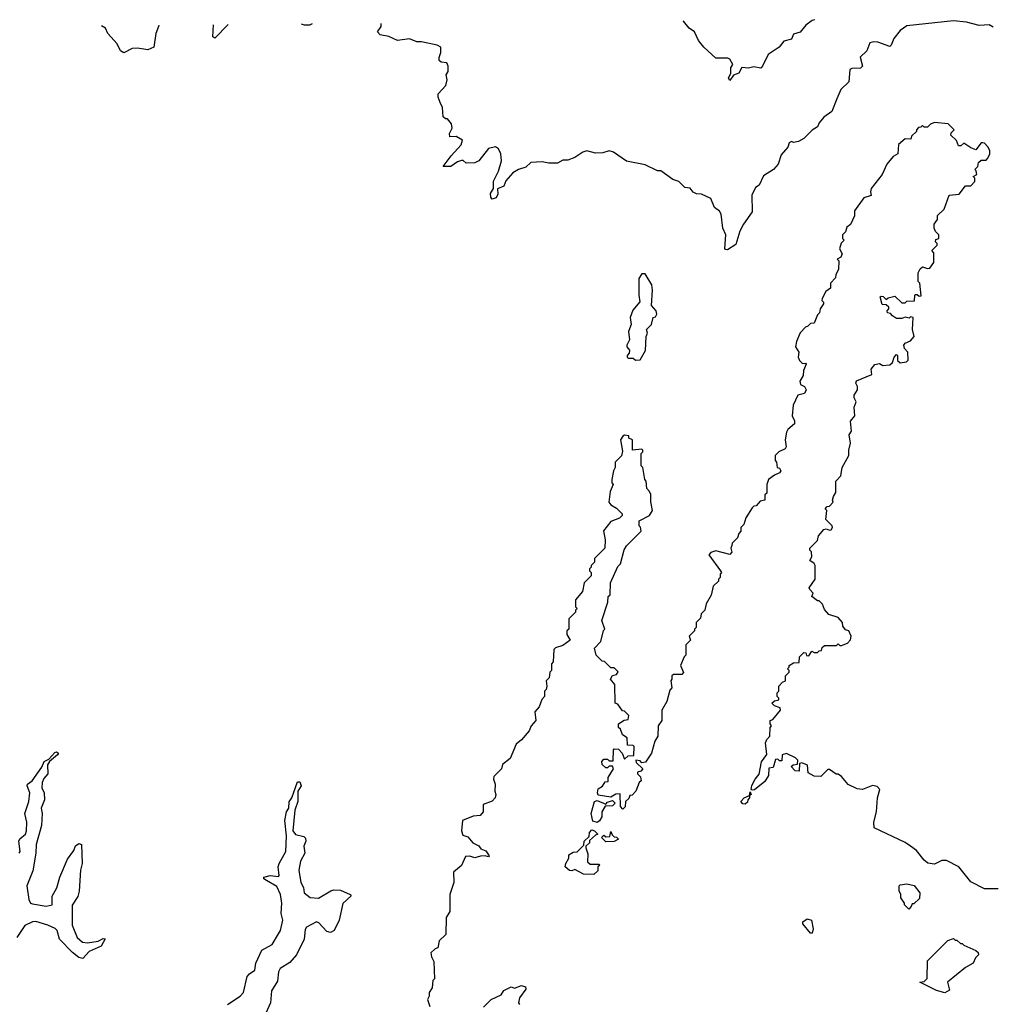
# Model space of a CAD drawing. Extents: x 2604950 to 2749250, y 940531 to 1028284.
# Tile 61 of 220: x 2623791 to 2629441, y 1020757 to 1026475. Entities that reach past the tile are written whole.
import ezdxf

# ---------------------------------------------------------------- set-up
doc = ezdxf.new("R2010")
doc.units = 0

msp = doc.modelspace()

# ---------------------------------------------------------------- linework, layer by layer
at = {"layer": '0CON05XD'}
for points in [[(2629445, 1026431.5), (2629422.5, 1026445), (2629365, 1026440.8), (2629290.2, 1026460.2), (2629215, 1026468.4), (2628945, 1026438.5), (2628905, 1026412), (2628868, 1026365), (2628853.6, 1026326.4), (2628845, 1026320), (2628775, 1026344.4), (2628753.1, 1026346.9), (2628729.5, 1026340.5), (2628712, 1026295), (2628673, 1026257), (2628686.2, 1026205), (2628675, 1026194.2), (2628625, 1026191.2), (2628612.5, 1026185), (2628606.7, 1026115), (2628560, 1026070), (2628537.5, 1026015), (2628508.8, 1025941.2), (2628461.7, 1025908.3), (2628433.9, 1025876.1), (2628425, 1025852.5), (2628395, 1025832.5), (2628345.8, 1025784.2), (2628315, 1025766.7), (2628285, 1025762.5), (2628275, 1025767.5), (2628260.7, 1025759.3), (2628252.5, 1025735), (2628215, 1025690), (2628197.5, 1025635), (2628170, 1025605), (2628111.2, 1025568.8), (2628086.1, 1025513.9), (2628065, 1025500), (2628043.6, 1025456.4), (2628045, 1025360), (2627995, 1025287.5), (2627974.1, 1025245.9), (2627950.7, 1025169.3), (2627901.7, 1025138.3), (2627890, 1025140), (2627887, 1025147), (2627892, 1025225), (2627876.2, 1025265), (2627865.8, 1025345.8), (2627855, 1025363.3), (2627827.5, 1025385), (2627806.4, 1025436.4), (2627751.7, 1025461.7), (2627723, 1025463), (2627703.6, 1025473.6), (2627685, 1025497.5), (2627655, 1025500), (2627620, 1025535), (2627585, 1025547.5), (2627515, 1025597.5), (2627495, 1025597.5), (2627425, 1025632.5), (2627315, 1025653.3), (2627240, 1025705), (2627215, 1025713.8), (2627178.3, 1025701.7), (2627135, 1025700), (2627085, 1025712.5), (2627062.5, 1025705), (2627015, 1025673.8), (2626975, 1025660), (2626945, 1025658.8), (2626915, 1025641.2), (2626865, 1025641.2), (2626825, 1025650), (2626760, 1025645), (2626730.7, 1025619.3), (2626687.5, 1025605), (2626655, 1025585.8), (2626615, 1025540), (2626602.5, 1025507.5), (2626566.7, 1025493.3), (2626568.3, 1025461.7), (2626559.3, 1025440.7), (2626535, 1025432.5), (2626526.7, 1025445), (2626526.2, 1025465), (2626542.5, 1025495), (2626543.6, 1025536.4), (2626572, 1025595), (2626590, 1025655), (2626586.7, 1025695), (2626572.5, 1025725), (2626555, 1025736.2), (2626515, 1025726.2), (2626457.5, 1025655), (2626435, 1025643.3), (2626385, 1025642.5), (2626367.5, 1025657.5), (2626357, 1025657), (2626335, 1025650), (2626295, 1025623.3), (2626251.7, 1025621.7), (2626296.7, 1025685), (2626355, 1025747.5), (2626362.5, 1025775), (2626327, 1025797), (2626290, 1025795), (2626287.5, 1025815), (2626302.5, 1025845), (2626299.3, 1025869.3), (2626275, 1025900), (2626265, 1025900), (2626251.7, 1025911.7), (2626246.7, 1025965), (2626233.3, 1025995), (2626222.5, 1026025), (2626222.5, 1026045), (2626267, 1026093), (2626273.3, 1026125), (2626267.5, 1026155), (2626280, 1026175), (2626280, 1026205), (2626272.5, 1026225), (2626238.3, 1026228.3), (2626228.3, 1026238.3), (2626227.5, 1026255), (2626238, 1026285), (2626236.7, 1026315), (2626216.1, 1026326.1), (2626125, 1026346.2), (2626097, 1026347), (2626055, 1026363.3), (2625985, 1026353.3), (2625935, 1026377.5), (2625885, 1026387.5), (2625870, 1026405), (2625890, 1026435), (2625890, 1026453.8)], [(2628409.9, 1026475), (2628395, 1026470), (2628357, 1026443), (2628325, 1026402.5), (2628285, 1026390), (2628275, 1026362.5), (2628230, 1026350), (2628202.5, 1026315), (2628138, 1026272), (2628106.2, 1026205), (2628095.8, 1026194.2), (2628055, 1026201.2), (2628025, 1026193.3), (2627985, 1026197.5), (2627967.5, 1026165), (2627937.5, 1026152.5), (2627915, 1026122.5), (2627907.5, 1026135), (2627922.5, 1026165), (2627921.2, 1026195), (2627932.5, 1026215), (2627916.4, 1026246.4), (2627905, 1026252.5), (2627835, 1026252.5), (2627764, 1026315), (2627734, 1026355), (2627710, 1026405), (2627680, 1026425), (2627646.6, 1026466.6), (2627644.2, 1026468.5)], [(2624598.9, 1026443), (2624597.5, 1026435), (2624582.5, 1026395), (2624570, 1026315), (2624535, 1026300), (2624475, 1026310), (2624445, 1026307.5), (2624395, 1026282.5), (2624376.7, 1026295), (2624357.5, 1026335), (2624302.5, 1026395), (2624290, 1026425), (2624266.8, 1026440.2)], [(2625001.7, 1026446.4), (2624925, 1026367.5), (2624912.5, 1026375), (2624917.3, 1026445.7)], [(2625489.8, 1026450.5), (2625475, 1026442.5), (2625445, 1026442.5), (2625428.2, 1026449.9)], [(2628860, 1024755), (2628848.3, 1024768.3), (2628831.7, 1024771.7), (2628830, 1024785), (2628840, 1024795), (2628840, 1024805), (2628825, 1024820), (2628801.7, 1024821.7), (2628790, 1024865), (2628795, 1024870), (2628807, 1024867), (2628825, 1024850), (2628835, 1024860), (2628875, 1024870), (2628915, 1024830), (2628935, 1024830), (2628945, 1024840), (2628988.3, 1024841.7), (2628990, 1024875), (2628995, 1024880), (2629005, 1024880), (2629015, 1024870), (2629028.3, 1024871.7), (2629020, 1024945), (2629010, 1024955), (2629010, 1025005), (2629021.7, 1025028.3), (2629035, 1025040), (2629065, 1025030), (2629078.3, 1025031.7), (2629100, 1025065), (2629101.7, 1025121.7), (2629090, 1025135), (2629120, 1025165), (2629120, 1025175), (2629110, 1025185), (2629111.7, 1025198.3), (2629130, 1025205), (2629130, 1025225), (2629110, 1025245), (2629102.5, 1025265), (2629103, 1025287), (2629122.5, 1025315), (2629123, 1025337), (2629160, 1025375), (2629190, 1025455), (2629248.3, 1025461.7), (2629285, 1025510), (2629315, 1025510), (2629340, 1025535), (2629340, 1025555), (2629330, 1025565), (2629350, 1025575), (2629347, 1025597), (2629340, 1025605), (2629357, 1025623), (2629360, 1025645), (2629375, 1025660), (2629405, 1025660), (2629415, 1025670), (2629426.7, 1025695), (2629426.7, 1025715), (2629415, 1025737.5), (2629395, 1025757.5), (2629385, 1025760), (2629375, 1025760), (2629345, 1025720), (2629315, 1025730), (2629275, 1025757.5), (2629257, 1025743), (2629245, 1025742.5), (2629233, 1025773), (2629200, 1025805), (2629201.7, 1025818.3), (2629220, 1025835), (2629185, 1025870), (2629105, 1025877.5), (2629081.7, 1025868.3), (2629065, 1025850), (2629045, 1025850), (2629035, 1025860), (2629025, 1025850), (2629011.7, 1025848.3), (2629000, 1025835), (2629000, 1025825), (2628971.7, 1025798.3), (2628968.3, 1025781.7), (2628935, 1025782.5), (2628895, 1025750), (2628892.5, 1025695), (2628865, 1025680), (2628827.5, 1025635), (2628800, 1025575), (2628737.5, 1025495), (2628732.5, 1025475), (2628736.4, 1025453.6), (2628695, 1025440), (2628640, 1025365), (2628640, 1025335), (2628617.5, 1025285), (2628595, 1025270), (2628587, 1025243), (2628570, 1025225), (2628570, 1025205), (2628580, 1025195), (2628563, 1025177), (2628552.5, 1025145), (2628567.5, 1025115), (2628560, 1025095), (2628540, 1025085), (2628550, 1025075), (2628547.5, 1025025), (2628532.5, 1024995), (2628530, 1024975), (2628500, 1024945), (2628500, 1024915), (2628473.6, 1024896.4), (2628452.5, 1024855), (2628450, 1024845), (2628460, 1024835), (2628460, 1024825), (2628440, 1024795), (2628437, 1024773), (2628425, 1024760), (2628406.7, 1024713.3), (2628385, 1024710), (2628370, 1024695), (2628355, 1024690), (2628323.6, 1024656.4), (2628303, 1024607), (2628297.5, 1024575), (2628317.5, 1024545), (2628313.3, 1024515), (2628320, 1024495), (2628338.3, 1024478.3), (2628355, 1024480), (2628360, 1024475), (2628343, 1024437), (2628341.7, 1024408.3), (2628323.3, 1024375), (2628327, 1024357), (2628350, 1024345), (2628360, 1024325), (2628350, 1024305), (2628310, 1024295), (2628283.6, 1024236.4), (2628277.5, 1024175), (2628292.5, 1024145), (2628291.7, 1024128.3), (2628252.5, 1024095), (2628245, 1024080), (2628237.5, 1024035), (2628242.5, 1023995), (2628236.7, 1023983.3), (2628200, 1023965), (2628180, 1023945), (2628180, 1023915), (2628187.5, 1023905), (2628190, 1023875), (2628205, 1023870), (2628212.5, 1023855), (2628205, 1023842.5), (2628175, 1023830), (2628140, 1023805), (2628130, 1023775), (2628130, 1023725), (2628120, 1023715), (2628120, 1023685), (2628091.7, 1023678.3), (2628068.3, 1023651.7), (2628055, 1023650), (2628045, 1023640), (2628008.3, 1023581.7), (2627997, 1023543), (2627980, 1023525), (2627980, 1023505), (2627968.3, 1023491.7), (2627960, 1023465), (2627930, 1023435), (2627928.3, 1023421.7), (2627922.5, 1023405), (2627927, 1023383), (2627915, 1023370), (2627835, 1023390), (2627805, 1023380), (2627793.6, 1023366.4), (2627862.5, 1023275), (2627867.5, 1023265), (2627860, 1023255), (2627860, 1023235), (2627850, 1023225), (2627850, 1023215), (2627820, 1023185), (2627807, 1023133), (2627778.3, 1023081.7), (2627770, 1023045), (2627750, 1023025), (2627745, 1023000), (2627720, 1022975), (2627720, 1022945), (2627710, 1022935), (2627710, 1022925), (2627680, 1022895), (2627688.3, 1022871.7), (2627660, 1022845), (2627660, 1022785), (2627650, 1022775), (2627630, 1022725), (2627646.7, 1022683.3), (2627637, 1022673), (2627588.3, 1022671.7), (2627580, 1022665), (2627580, 1022645), (2627572.5, 1022635), (2627580, 1022595), (2627568.3, 1022581.7), (2627550, 1022515), (2627520, 1022465), (2627520, 1022405), (2627500, 1022375), (2627497.5, 1022315), (2627480, 1022285), (2627460, 1022215), (2627427, 1022163), (2627405, 1022160), (2627395, 1022170), (2627370, 1022175), (2627371.7, 1022161.7), (2627410, 1022125), (2627398.3, 1022111.7), (2627380, 1022105), (2627380, 1022095), (2627397, 1022077), (2627400, 1022055), (2627390, 1022045), (2627370, 1021995), (2627348.3, 1021971.7), (2627335, 1021970), (2627328.3, 1021951.7), (2627310, 1021935), (2627307, 1021903), (2627295, 1021890), (2627280, 1021905), (2627278.3, 1021978.3), (2627253, 1021977), (2627225, 1021960), (2627151.7, 1021971.7), (2627147.5, 1021985), (2627151.2, 1022008.8), (2627176.2, 1022023.8), (2627191.7, 1022048.3), (2627208.3, 1022051.7), (2627210, 1022075), (2627240, 1022125), (2627235, 1022140), (2627215, 1022140), (2627205, 1022130), (2627195, 1022130), (2627175, 1022150), (2627173, 1022167), (2627185, 1022180), (2627205, 1022180), (2627215, 1022170), (2627238.3, 1022171.7), (2627240, 1022235), (2627245, 1022240), (2627268.3, 1022238.3), (2627290, 1022215), (2627305, 1022180), (2627325, 1022200), (2627358.3, 1022201.7), (2627360, 1022255), (2627355, 1022260), (2627321.7, 1022261.7), (2627320, 1022305), (2627291.7, 1022321.7), (2627280, 1022355), (2627270, 1022365), (2627270, 1022385), (2627303, 1022407), (2627325, 1022410), (2627330, 1022435), (2627305, 1022460), (2627291.7, 1022461.7), (2627265, 1022500), (2627250, 1022505), (2627247.5, 1022615), (2627222.5, 1022645), (2627233.6, 1022666.4), (2627257, 1022673), (2627267, 1022687), (2627245, 1022710), (2627225, 1022710), (2627188.3, 1022748.3), (2627175, 1022750), (2627140, 1022785), (2627130, 1022825), (2627167, 1022863), (2627183, 1022927), (2627190, 1022935), (2627172.5, 1022985), (2627207, 1023093), (2627210, 1023125), (2627220, 1023135), (2627222.5, 1023205), (2627265, 1023300), (2627280, 1023315), (2627303, 1023397), (2627315, 1023420), (2627400, 1023505), (2627397, 1023527), (2627390, 1023535), (2627390, 1023565), (2627450, 1023595), (2627467.5, 1023625), (2627457.5, 1023675), (2627457, 1023717), (2627450, 1023735), (2627433, 1023753), (2627430, 1023795), (2627422.5, 1023805), (2627410, 1023875), (2627400, 1023885), (2627400, 1023955), (2627410, 1023965), (2627410, 1023975), (2627405, 1023980), (2627350, 1023975), (2627350, 1024035), (2627330, 1024045), (2627328.3, 1024058.3), (2627305, 1024062.5), (2627293.6, 1024056.4), (2627280, 1024035), (2627291.7, 1023968.3), (2627287, 1023943), (2627250, 1023905), (2627250, 1023875), (2627240, 1023855), (2627230, 1023805), (2627230, 1023785), (2627237.5, 1023775), (2627220, 1023735), (2627213, 1023673), (2627225, 1023657.5), (2627258.3, 1023638.3), (2627290, 1023605), (2627290, 1023595), (2627275, 1023580), (2627225, 1023560), (2627183, 1023507), (2627192.5, 1023455), (2627190, 1023405), (2627130, 1023345), (2627130, 1023325), (2627110, 1023305), (2627110, 1023295), (2627100, 1023285), (2627100, 1023275), (2627110, 1023265), (2627110, 1023245), (2627070, 1023205), (2627060, 1023155), (2627020, 1023105), (2627020, 1023065), (2627030, 1023055), (2627020, 1023045), (2627020, 1023035), (2626980, 1022995), (2626980, 1022935), (2626970, 1022925), (2626970, 1022905), (2626988.3, 1022871.7), (2626945, 1022840), (2626903, 1022827), (2626893, 1022817), (2626890, 1022745), (2626880, 1022735), (2626880, 1022695), (2626870, 1022685), (2626867, 1022653), (2626850, 1022635), (2626852.5, 1022605), (2626850, 1022585), (2626840, 1022575), (2626840, 1022545), (2626823, 1022527), (2626807.5, 1022485), (2626782.5, 1022455), (2626790, 1022405), (2626762.5, 1022375), (2626750, 1022345), (2626706.4, 1022293.6), (2626675, 1022267.5), (2626640, 1022185), (2626595, 1022150), (2626590, 1022125), (2626545, 1022080), (2626542.5, 1022065), (2626552.5, 1022035), (2626550, 1021995), (2626557.5, 1021975), (2626552.5, 1021955), (2626535, 1021937.5), (2626483.6, 1021916.4), (2626482.5, 1021875), (2626466.1, 1021853.9), (2626425, 1021850), (2626363.3, 1021825), (2626357.5, 1021765), (2626365, 1021740), (2626395, 1021730), (2626423.9, 1021693.9), (2626457.1, 1021677.1), (2626469.3, 1021659.3), (2626498.3, 1021648.3), (2626518.3, 1021618.3), (2626515, 1021612.5), (2626495, 1021620), (2626467, 1021617), (2626435, 1021606.7), (2626405, 1021616.7), (2626380, 1021615), (2626356.4, 1021563.6), (2626310, 1021525), (2626313.3, 1021465), (2626290, 1021395), (2626290, 1021295), (2626268.3, 1021261.7), (2626267, 1021163), (2626227.5, 1021125), (2626220, 1021085), (2626205, 1021080), (2626180, 1021055), (2626183, 1021033), (2626197.5, 1021005), (2626200, 1020905), (2626190, 1020895), (2626187, 1020853), (2626170, 1020825), (2626170, 1020805), (2626160, 1020785), (2626172.5, 1020745)], [(2627368.3, 1024498.3), (2627395, 1024500), (2627426.4, 1024553.6), (2627430, 1024635), (2627437.5, 1024655), (2627432.5, 1024675), (2627460, 1024705), (2627470, 1024745), (2627485, 1024750), (2627492.5, 1024765), (2627487.5, 1024785), (2627460, 1024815), (2627466.7, 1024905), (2627462.5, 1024935), (2627425, 1025000), (2627405, 1025000), (2627388.3, 1024971.7), (2627387.5, 1024875), (2627393, 1024837), (2627351.7, 1024788.3), (2627337.5, 1024745), (2627342.5, 1024705), (2627327.5, 1024665), (2627332.5, 1024615), (2627317.5, 1024585), (2627317.5, 1024575), (2627332.5, 1024555), (2627331.7, 1024538.3), (2627320, 1024525), (2627320, 1024515), (2627325, 1024510), (2627355, 1024510), (2627368.3, 1024498.3)], [(2629475, 1021427.5), (2629395, 1021427.5), (2629315, 1021467.5), (2629246.7, 1021555), (2629175, 1021592), (2629148.3, 1021591.7), (2629105, 1021570), (2629066.4, 1021576.4), (2629044.1, 1021594.1), (2628999.3, 1021649.3), (2628966.1, 1021676.1), (2628935, 1021696.7), (2628755, 1021782.5), (2628753.3, 1021815), (2628768.8, 1021875), (2628773.3, 1021955), (2628787.5, 1022005), (2628771.7, 1022021.7), (2628745, 1022027.5), (2628686.1, 1022003.9), (2628655, 1022008.8), (2628604.2, 1022034.2), (2628565, 1022080), (2628545, 1022092.5), (2628533, 1022093), (2628495, 1022120), (2628485, 1022120), (2628445, 1022080), (2628405, 1022082.5), (2628371.7, 1022101.7), (2628366.4, 1022146.4), (2628335, 1022160), (2628320, 1022155), (2628318.3, 1022111.7), (2628295, 1022112.5), (2628272.5, 1022137.5), (2628283, 1022147), (2628308.3, 1022151.7), (2628310, 1022175), (2628298.3, 1022188.3), (2628245, 1022213.3), (2628220, 1022205), (2628218.3, 1022171.7), (2628205, 1022170), (2628195, 1022180), (2628181.7, 1022178.3), (2628168.3, 1022131.7), (2628141.7, 1022128.3), (2628140, 1022085), (2628118.3, 1022051.7), (2628058.3, 1022001.7), (2628045, 1022000), (2628040, 1022005), (2628043, 1022027), (2628062.5, 1022065), (2628087, 1022093), (2628100, 1022165), (2628131.7, 1022208.3), (2628122.5, 1022275), (2628130, 1022295), (2628147.5, 1022315), (2628150, 1022365), (2628157.5, 1022375), (2628150, 1022385), (2628150, 1022405), (2628165, 1022410), (2628210, 1022465), (2628208.3, 1022478.3), (2628175, 1022490), (2628160, 1022505), (2628175, 1022520), (2628200, 1022525), (2628200, 1022535), (2628190, 1022545), (2628190, 1022565), (2628200, 1022575), (2628200, 1022605), (2628221.7, 1022628.3), (2628240, 1022635), (2628240, 1022665), (2628260, 1022685), (2628260, 1022695), (2628250, 1022705), (2628260, 1022715), (2628260, 1022725), (2628285, 1022740), (2628318.3, 1022741.7), (2628320, 1022775), (2628345, 1022800), (2628358.3, 1022798.3), (2628361.7, 1022781.7), (2628375, 1022780), (2628391.7, 1022808.3), (2628405, 1022800), (2628425, 1022800), (2628435, 1022810), (2628448.3, 1022811.7), (2628451.7, 1022828.3), (2628465, 1022840), (2628535, 1022840), (2628545, 1022850), (2628555, 1022840), (2628565, 1022840), (2628600, 1022855), (2628616.7, 1022873.3), (2628620, 1022895), (2628606.4, 1022926.4), (2628588.3, 1022931.7), (2628573, 1022953), (2628570, 1022975), (2628545, 1023002.5), (2628490.7, 1023020.7), (2628465, 1023050), (2628455, 1023080), (2628435, 1023100), (2628425, 1023100), (2628392.5, 1023125), (2628400, 1023145), (2628380, 1023165), (2628377.5, 1023175), (2628412.5, 1023225), (2628412.5, 1023305), (2628406.4, 1023316.4), (2628380, 1023335), (2628392.5, 1023355), (2628390, 1023385), (2628380, 1023395), (2628380, 1023405), (2628425, 1023450), (2628431.7, 1023478.3), (2628462.5, 1023515), (2628475, 1023517.5), (2628495, 1023510), (2628505, 1023512.5), (2628512.5, 1023525), (2628510, 1023535), (2628473, 1023573), (2628480, 1023625), (2628470, 1023635), (2628481.7, 1023648.3), (2628495, 1023650), (2628517, 1023673), (2628512.5, 1023685), (2628517.5, 1023705), (2628531.7, 1023728.3), (2628532.5, 1023795), (2628560, 1023825), (2628567.5, 1023875), (2628607.5, 1023945), (2628607.5, 1023975), (2628617.5, 1024015), (2628610, 1024065), (2628622.5, 1024085), (2628617, 1024143), (2628642.5, 1024175), (2628637.5, 1024225), (2628650, 1024255), (2628638.3, 1024278.3), (2628637.5, 1024295), (2628657.5, 1024325), (2628656.7, 1024345), (2628647.5, 1024365), (2628651.7, 1024378.3), (2628740, 1024415), (2628737.5, 1024445), (2628758.3, 1024471.7), (2628785, 1024477.5), (2628805, 1024467.5), (2628845, 1024470), (2628860, 1024485), (2628870, 1024515), (2628885, 1024530), (2628890, 1024525), (2628890, 1024495), (2628905, 1024482.5), (2628941.7, 1024488.3), (2628951.7, 1024498.3), (2628950, 1024545), (2628930, 1024565), (2628927.5, 1024585), (2628933.6, 1024596.4), (2628965, 1024610), (2628987.5, 1024635), (2628977.5, 1024675), (2628980, 1024745), (2628965, 1024750), (2628957.5, 1024742.5), (2628935, 1024747.5), (2628915, 1024740), (2628885, 1024740), (2628860, 1024755)], [(2623788.6, 1021635), (2623794.5, 1021645), (2623785.5, 1021705), (2623791.5, 1021718.5), (2623824.7, 1021745.3), (2623830, 1021765), (2623833.3, 1021815), (2623820.4, 1021865), (2623843.2, 1021935), (2623850.4, 1021985), (2623834.4, 1022025), (2623836, 1022035), (2623862.5, 1022055), (2623918.6, 1022135), (2623932.7, 1022167.3), (2623959.7, 1022180.3), (2623995, 1022220), (2624005, 1022223.8), (2624016.1, 1022216.1), (2624011.2, 1022205), (2623964, 1022166), (2623951.7, 1022148.3), (2623954.2, 1022095), (2623932, 1022068), (2623921.9, 1022045), (2623919.2, 1022015), (2623932.5, 1021985), (2623934.2, 1021945), (2623915.8, 1021895), (2623920.6, 1021865), (2623917.1, 1021795), (2623886.7, 1021685), (2623884.7, 1021635.3), (2623867.4, 1021532.6), (2623833.1, 1021445), (2623843.2, 1021365), (2623853.3, 1021345), (2623865, 1021339.5), (2623945, 1021326.9), (2623978.8, 1021335), (2623980, 1021385), (2624005.9, 1021434.1), (2624023.3, 1021495), (2624069.3, 1021600.7), (2624105, 1021650), (2624115, 1021677.5), (2624135, 1021690), (2624150, 1021685), (2624153.3, 1021575), (2624143.3, 1021535), (2624135.9, 1021414.1), (2624127.7, 1021382.3), (2624096.5, 1021333.5), (2624095, 1021216.2), (2624125, 1021145.7), (2624155, 1021117.3), (2624185, 1021113.4), (2624245.8, 1021124.2), (2624275, 1021138.8), (2624287.5, 1021137.5), (2624265, 1021093.8), (2624195, 1021064.4), (2624157.6, 1021022.4), (2624135, 1021028.1), (2624098.2, 1021058.2), (2624022.5, 1021135), (2624008.2, 1021185), (2623996.2, 1021196.2), (2623955, 1021216.7), (2623885, 1021238.1), (2623864.4, 1021235.6), (2623820.6, 1021215), (2623774.1, 1021145)], [(2624997.1, 1020755), (2625072.2, 1020805), (2625091.8, 1020825), (2625111.7, 1020918.3), (2625125, 1020934.4), (2625156.5, 1020955), (2625163.3, 1020995), (2625198.1, 1021071.9), (2625256.9, 1021105), (2625293.8, 1021166.2), (2625305.6, 1021185), (2625318.8, 1021245), (2625310.4, 1021285), (2625314.4, 1021345), (2625305.7, 1021395), (2625285, 1021442), (2625224, 1021475), (2625210, 1021485), (2625210, 1021495), (2625245, 1021505.8), (2625295, 1021500), (2625297.5, 1021505), (2625292.5, 1021555), (2625297.5, 1021575), (2625337.5, 1021645), (2625340, 1021735), (2625332, 1021825), (2625340.8, 1021875), (2625354, 1021895), (2625357.1, 1021932.9), (2625372.5, 1021955), (2625405, 1022048.8), (2625418.6, 1022048.6), (2625425.8, 1022025), (2625406.2, 1021993.8), (2625405.9, 1021934.1), (2625390, 1021885), (2625376.7, 1021765), (2625393.9, 1021743.9), (2625441.7, 1021731.7), (2625451.7, 1021721.7), (2625452.5, 1021705), (2625441.2, 1021675), (2625446.7, 1021635), (2625422.7, 1021587.3), (2625413.3, 1021535), (2625424, 1021465), (2625440, 1021435), (2625442.5, 1021405), (2625477.7, 1021377.7), (2625525.8, 1021374.2), (2625597.5, 1021415), (2625615, 1021421.2), (2625655, 1021418.8), (2625710, 1021395), (2625716.7, 1021386.7), (2625668.3, 1021341.7), (2625646.2, 1021245), (2625616.7, 1021185), (2625596, 1021174), (2625575, 1021178.8), (2625529.3, 1021229.3), (2625515, 1021236.7), (2625457.5, 1021205), (2625448.8, 1021191.2), (2625443.1, 1021135), (2625399.5, 1021045), (2625360.9, 1020999.1), (2625304.6, 1020965), (2625294.7, 1020945), (2625288.1, 1020891.9), (2625253.3, 1020835), (2625247.5, 1020765), (2625211.9, 1020685)], [(2627145, 1021813.3), (2627120, 1021820), (2627110, 1021865), (2627130, 1021935), (2627145, 1021940), (2627195, 1021920), (2627205, 1021930), (2627235, 1021940), (2627250, 1021925), (2627235, 1021910), (2627191.7, 1021908.3), (2627172.5, 1021875), (2627172.5, 1021845), (2627158, 1021822), (2627145, 1021813.3)], [(2628005, 1021920), (2627991.7, 1021921.7), (2627980, 1021935), (2628000, 1021955), (2628030, 1021970), (2628035, 1021990), (2628040, 1021975), (2628030, 1021970), (2628030, 1021955), (2628020, 1021945), (2628018.3, 1021931.7), (2628005, 1021920)], [(2627125, 1021510), (2627065, 1021512), (2627015, 1021540), (2626998.3, 1021531.7), (2626985, 1021533.8), (2626960, 1021555), (2626962.5, 1021575), (2626980, 1021605), (2626980, 1021625), (2627005, 1021640), (2627028.3, 1021641.7), (2627068.3, 1021681.7), (2627070, 1021705), (2627098.3, 1021731.7), (2627100, 1021755), (2627115, 1021770), (2627130, 1021765), (2627150, 1021745), (2627135, 1021740), (2627101.7, 1021708.3), (2627100, 1021695), (2627080, 1021675), (2627080, 1021665), (2627091.7, 1021631.7), (2627090, 1021585), (2627105, 1021570), (2627155, 1021570), (2627160, 1021565), (2627150, 1021555), (2627148.3, 1021531.7), (2627125, 1021510)], [(2627195, 1021700), (2627170, 1021725), (2627185, 1021740), (2627195, 1021730), (2627218.3, 1021731.7), (2627225, 1021760), (2627231.7, 1021741.7), (2627245, 1021730), (2627258.3, 1021728.3), (2627270, 1021715), (2627245, 1021702.5), (2627195, 1021700)], [(2628955, 1021310), (2628930, 1021335), (2628930, 1021345), (2628910, 1021375), (2628910, 1021395), (2628900, 1021415), (2628900, 1021445), (2628905, 1021450), (2628945, 1021456.7), (2628987, 1021447), (2629020, 1021405), (2629018.3, 1021371.7), (2628985, 1021340), (2628975, 1021340), (2628970, 1021325), (2628955, 1021310)], [(2628395, 1021170), (2628385, 1021170), (2628340, 1021225), (2628340, 1021235), (2628365, 1021252.5), (2628390, 1021245), (2628400, 1021195), (2628395, 1021170)], [(2629165, 1020823.8), (2629116.4, 1020836.4), (2629020, 1020885), (2629045, 1020890), (2629062.5, 1020907.5), (2629065, 1021010), (2629181.7, 1021128.3), (2629215, 1021140), (2629225, 1021130), (2629235, 1021130), (2629255, 1021110), (2629265, 1021110), (2629275, 1021100), (2629345, 1021070), (2629358.3, 1021058.3), (2629360, 1021045), (2629343, 1021027), (2629330, 1020995), (2629285, 1020970), (2629180, 1020885), (2629191.7, 1020838.3), (2629165, 1020823.8)], [(2626485, 1020740), (2626530, 1020785), (2626588.3, 1020811.7), (2626603.6, 1020836.4), (2626645, 1020857.5), (2626665, 1020850), (2626705, 1020866.7), (2626728.3, 1020858.3), (2626730, 1020845), (2626693.3, 1020795), (2626688.8, 1020765), (2626693.8, 1020755)]]:
    msp.add_lwpolyline(points, dxfattribs=at)

doc.saveas('drawing.dxf')
